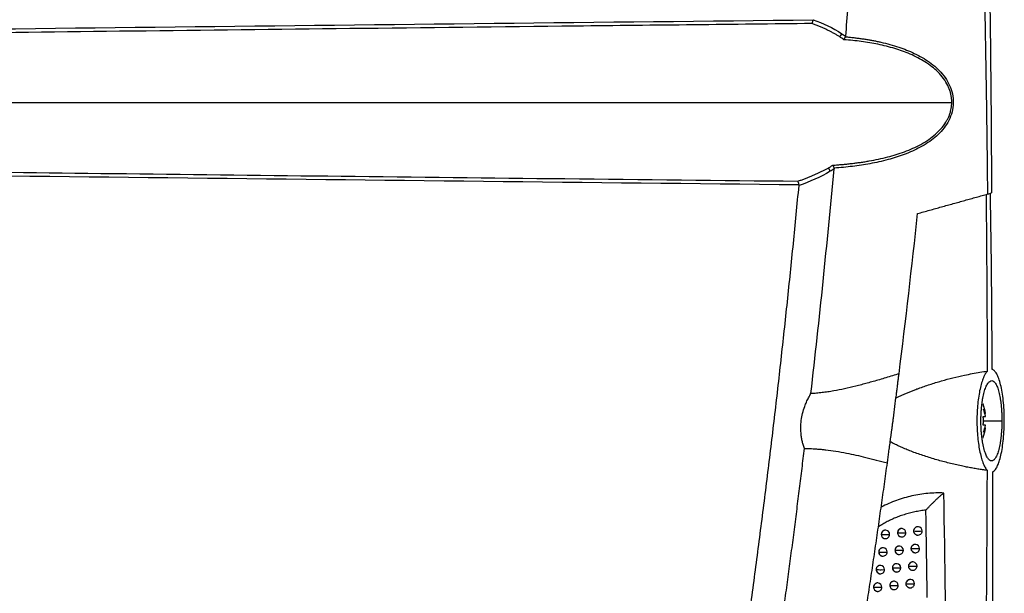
# Model space of a CAD drawing. Header units: millimetres. Extents: x 25 to 1229, y -261 to 1180.
# Tile 84 of 224: x 161 to 278, y 402 to 470. Entities that reach past the tile are written whole.
import ezdxf

# ---------------------------------------------------------------- set-up
doc = ezdxf.new("R2010")
doc.units = ezdxf.units.MM

msp = doc.modelspace()

# ---------------------------------------------------------------- linework, layer by layer
at = {"color": 7, "linetype": 'Continuous', "lineweight": 25}
for p, q in [((103.75, 460.45), (272.08, 460.45)), ((275.85, 424.45), (275.83, 424.44)), ((276.1, 423.32), (276.1, 423.33)), ((275.83, 422.98), (276.1, 422.98)), ((276.1, 421.95), (275.83, 421.95)), ((275.85, 422.47), (278.06, 422.47)), ((276.1, 422.98), (276.1, 423)), ((276.1, 421.93), (276.1, 421.95)), ((276.1, 421.6), (276.1, 421.61)), ((275.83, 420.49), (275.85, 420.48)), ((263.66, 408.91), (263.67, 408.91)), ((264.22, 409.4), (264.21, 409.4)), ((265.61, 409.11), (265.61, 409.11)), ((266.16, 409.61), (266.15, 409.61)), ((268.1, 409.82), (268.09, 409.82)), ((264.09, 408.41), (264.1, 408.41)), ((266.04, 408.62), (266.04, 408.62)), ((267.97, 408.82), (267.98, 408.82)), ((263.36, 406.81), (263.36, 406.81)), ((263.92, 407.3), (263.91, 407.3)), ((265.3, 407.01), (265.3, 407.01)), ((265.86, 407.51), (265.85, 407.51)), ((267.67, 406.73), (267.68, 406.72)), ((267.79, 407.72), (267.79, 407.72)), ((263.79, 406.31), (263.8, 406.31)), ((265.55, 405.41), (265.54, 405.41)), ((265.73, 406.52), (265.74, 406.52)), ((267.49, 405.62), (267.48, 405.62)), ((263.05, 404.71), (263.05, 404.71)), ((263.48, 404.21), (263.49, 404.21)), ((263.61, 405.21), (263.6, 405.21)), ((265, 404.92), (265, 404.92)), ((265.43, 404.42), (265.43, 404.42)), ((267.36, 404.63), (267.37, 404.63)), ((263.29, 403.11), (263.28, 403.11)), ((265.24, 403.32), (265.23, 403.32)), ((267.18, 403.52), (267.17, 403.52)), ((262.74, 402.61), (262.74, 402.61)), ((263.17, 402.12), (263.17, 402.12)), ((264.68, 402.82), (264.68, 402.82)), ((265.11, 402.32), (265.12, 402.32)), ((267.05, 402.53), (267.06, 402.53))]:
    msp.add_line(p, q, dxfattribs=at)
for centre, radius, start, end in [((258.15, 469.01), 0.882, 306.6487, 335.6799), ((256.71, 451.91), 0.927, 20.3063, 50.265), ((269.98, 422.47), 6.18, 8.0685, 18.6585), ((274.22, 422.8), 1.95, 15.4628, 32.2425), ((271.33, 422.15), 4.84, 10.194, 20.5127), ((268.99, 422.47), 6.86, 359.9994, 4.3038), ((268.99, 422.47), 6.86, 355.6962, 0.0006), ((271.33, 422.79), 4.84, 339.4873, 349.806), ((269.98, 422.47), 6.18, 341.3415, 351.9315), ((274.22, 422.13), 1.95, 327.7575, 344.5372), ((264.16, 408.91), 0.497, 83.4435, 180.2259), ((264.16, 426.6), 17.7, 268.3983, 270.3575), ((264.17, 408.9), 0.505, 179.7991, 179.8513), ((264.16, 408.9), 0.496, 179.5403, 262.9184), ((264.16, 408.91), 0.5, 263.1656, 359.845), ((264.16, 408.91), 0.5, 359.845, 83.1656), ((264.39, 415.48), 6.58, 269.0044, 272.396), ((266.11, 409.11), 0.497, 83.4434, 180.2093), ((266.12, 428.05), 18.94, 268.4638, 270.3353), ((266.11, 409.11), 0.505, 179.7826, 179.8513), ((266.1, 409.11), 0.496, 179.5404, 262.9184), ((266.1, 409.11), 0.5, 263.1656, 359.8327), ((266.1, 409.11), 0.5, 359.8327, 83.1656), ((266.34, 415.64), 6.53, 269.0251, 272.322), ((268.07, 431.41), 22.1, 268.6405, 270.2743), ((268.04, 409.33), 0.493, 83.2671, 144.4878), ((268.04, 409.31), 0.491, 221.3214, 263.1339), ((268.04, 409.32), 0.5, 263.1656, 359.8294), ((268.04, 409.32), 0.5, 359.8294, 83.1656), ((268.28, 416.09), 6.78, 269.0873, 272.1519), ((263.86, 406.81), 0.497, 83.4436, 180.2284), ((263.85, 424.23), 17.43, 268.3805, 270.3627), ((263.87, 406.81), 0.505, 179.8016, 179.8513), ((263.86, 406.8), 0.496, 179.5403, 262.9184), ((263.86, 406.81), 0.5, 263.1656, 359.8464), ((263.86, 406.81), 0.5, 359.8464, 83.1656), ((264.08, 413.36), 6.56, 268.9966, 272.4187), ((265.8, 407.02), 0.497, 83.4434, 180.2115), ((265.81, 425.53), 18.52, 268.4361, 270.3427), ((265.81, 407.01), 0.505, 179.7847, 179.8513), ((265.8, 407.01), 0.496, 179.5404, 262.9184), ((265.8, 407.01), 0.5, 263.1656, 359.833), ((265.8, 407.01), 0.5, 359.833, 83.1656), ((266.03, 413.48), 6.47, 269.0111, 272.3595), ((267.76, 428.45), 21.23, 268.5937, 270.2882), ((267.74, 407.23), 0.494, 83.287, 147.7579), ((267.73, 407.21), 0.491, 218.0454, 263.1227), ((267.73, 407.22), 0.5, 263.1656, 359.8281), ((267.73, 407.22), 0.5, 359.8281, 83.1656), ((267.98, 413.87), 6.66, 269.0659, 272.2066), ((265.49, 404.92), 0.497, 83.4434, 180.2137), ((265.49, 404.92), 0.5, 359.8336, 83.1656), ((267.43, 405.13), 0.494, 83.3126, 151.5845), ((267.43, 405.12), 0.5, 359.8272, 83.1656), ((263.55, 404.71), 0.497, 83.4436, 180.231), ((263.54, 421.89), 17.19, 268.3642, 270.3676), ((263.56, 404.71), 0.505, 179.8042, 179.8513), ((263.55, 404.71), 0.496, 179.5403, 262.9184), ((263.55, 404.71), 0.5, 263.1656, 359.848), ((263.55, 404.71), 0.5, 359.848, 83.1656), ((263.77, 411.24), 6.54, 268.9898, 272.4392), ((265.5, 423.05), 18.14, 268.4102, 270.3498), ((265.5, 404.92), 0.505, 179.7869, 179.8513), ((265.49, 404.91), 0.496, 179.5403, 262.9184), ((265.49, 404.92), 0.5, 263.1656, 359.8336), ((265.72, 411.33), 6.42, 268.9984, 272.3943), ((267.45, 425.57), 20.45, 268.5484, 270.302), ((267.43, 405.12), 0.492, 214.2221, 263.1071), ((267.43, 405.12), 0.5, 263.1656, 359.8272), ((267.67, 411.67), 6.56, 269.046, 272.2579), ((263.24, 402.62), 0.497, 83.4436, 180.2337), ((263.23, 402.61), 0.5, 359.8497, 83.1656), ((265.18, 402.82), 0.497, 83.4435, 180.216), ((265.18, 402.82), 0.5, 359.8344, 83.1656), ((267.12, 403.03), 0.495, 83.3468, 156.2234), ((267.12, 403.03), 0.5, 359.8266, 83.1656), ((263.23, 419.57), 16.96, 268.3494, 270.3721), ((263.24, 402.61), 0.505, 179.8068, 179.8513), ((263.23, 402.61), 0.496, 179.5403, 262.9184), ((263.23, 402.61), 0.5, 263.1656, 359.8497), ((263.45, 409.14), 6.53, 268.9839, 272.4574), ((265.19, 420.6), 17.79, 268.386, 270.3564), ((265.19, 402.82), 0.505, 179.7893, 179.8513), ((265.18, 402.82), 0.496, 179.5403, 262.9184), ((265.18, 402.82), 0.5, 263.1656, 359.8344), ((265.41, 409.19), 6.38, 268.9867, 272.4263), ((267.14, 422.75), 19.73, 268.5048, 270.3156), ((267.12, 403.02), 0.493, 209.5962, 263.0842), ((267.12, 403.03), 0.5, 263.1656, 359.8266), ((267.36, 409.49), 6.47, 269.0275, 272.306)]:
    msp.add_arc(centre, radius, start, end, dxfattribs=at)
for points, knots in [([(263.03, 582.61), (263.04, 581.46), (263.08, 579.14), (263.11, 575.64), (263.14, 572.09), (263.16, 568.48), (263.16, 564.82), (263.16, 561.11), (263.14, 557.35), (263.12, 553.54), (263.08, 549.68), (263.02, 545.76), (262.96, 541.79), (262.88, 537.78), (262.78, 533.71), (262.67, 529.59), (262.53, 524.94), (262.36, 519.72), (262.13, 513.89), (261.87, 507.89), (261.57, 501.71), (261.23, 495.37), (260.84, 488.85), (260.41, 482.17), (259.93, 475.31), (259.57, 470.69), (259.39, 468.34)], [0, 0, 0, 0, 0.030177, 0.060806, 0.091886, 0.123416, 0.155398, 0.18783, 0.220713, 0.254048, 0.287833, 0.322068, 0.356755, 0.391892, 0.42748, 0.463518, 0.500007, 0.549514, 0.600532, 0.653062, 0.707105, 0.762659, 0.819725, 0.878304, 0.938396, 1, 1, 1, 1]), ([(276.38, 449.53), (276.36, 451.16), (276.33, 454.4), (276.26, 459.23), (276.19, 463.98), (276.11, 468.66), (276.03, 473.26), (275.93, 477.8), (275.83, 482.25), (275.73, 486.64), (275.62, 490.95), (275.5, 495.19), (275.38, 499.36), (275.25, 503.45), (275.12, 507.47), (274.98, 511.41), (274.77, 517.31), (274.47, 525.14), (274.06, 534.85), (273.62, 544.4), (273.15, 553.79), (272.65, 563.02), (272.14, 572.08), (271.77, 578.07), (271.58, 581.03)], [0, 0, 0, 0, 0.037227, 0.073898, 0.110012, 0.145571, 0.180573, 0.21502, 0.24891, 0.282244, 0.315022, 0.347243, 0.378909, 0.410018, 0.440571, 0.470568, 0.500009, 0.575126, 0.649014, 0.721673, 0.793101, 0.863298, 0.932265, 1, 1, 1, 1]), ([(255.38, 469.86), (255.39, 469.87), (255.4, 469.89), (255.42, 469.93), (255.44, 469.96), (255.45, 469.99), (255.46, 470.02), (255.46, 470.03), (255.48, 470.07), (255.49, 470.13), (255.52, 470.22), (255.53, 470.27), (255.53, 470.3)], [0, 0, 0, 0, 0.124282, 0.232844, 0.324049, 0.396891, 0.450835, 0.485649, 0.50126, 0.682894, 0.849628, 1, 1, 1, 1]), ([(255.38, 469.86), (246, 469.76), (227.62, 469.56), (200.6, 469.26), (174.69, 468.96), (149.88, 468.66), (126.18, 468.37), (110.74, 468.17), (103.21, 468.08)], [0, 0, 0, 0, 0.184827, 0.362389, 0.532688, 0.695723, 0.851493, 1, 1, 1, 1]), ([(258.67, 468.3), (258.57, 468.37), (258.36, 468.5), (258.03, 468.68), (257.69, 468.87), (257.34, 469.05), (256.97, 469.22), (256.59, 469.39), (256.2, 469.55), (255.79, 469.71), (255.52, 469.81), (255.38, 469.86)], [0, 0, 0, 0, 0.099416, 0.201724, 0.30694, 0.415077, 0.526149, 0.640167, 0.757142, 0.877083, 1, 1, 1, 1]), ([(259.38, 468.28), (259.55, 468.27), (259.88, 468.24), (260.38, 468.18), (260.87, 468.12), (261.35, 468.06), (261.82, 467.99), (262.28, 467.91), (262.73, 467.83), (263.18, 467.74), (264.2, 467.52), (265.71, 467.11), (267.34, 466.46), (268.55, 465.83), (269.43, 465.26), (270.24, 464.62), (270.98, 463.85), (271.59, 462.99), (272.04, 462.01), (272.28, 460.94), (272.26, 459.84), (271.98, 458.78), (271.32, 457.5), (270.35, 456.46), (269.23, 455.63), (268.33, 455.09), (267.38, 454.63), (266.11, 454.11), (264.42, 453.58), (262.7, 453.2), (261.28, 452.96), (260.23, 452.82), (259.14, 452.7), (258.4, 452.64), (258.03, 452.62)], [0, 0, 0, 0, 0.014682, 0.02915, 0.043411, 0.057468, 0.071327, 0.084991, 0.098467, 0.111759, 0.124872, 0.190245, 0.24973, 0.281761, 0.311958, 0.344109, 0.374169, 0.406644, 0.437076, 0.468611, 0.499989, 0.531371, 0.562816, 0.625359, 0.65555, 0.687927, 0.718222, 0.750319, 0.809968, 0.875048, 0.905033, 0.935841, 0.96749, 1, 1, 1, 1]), ([(259.21, 467.94), (259.22, 467.96), (259.24, 467.99), (259.27, 468.04), (259.31, 468.11), (259.34, 468.19), (259.37, 468.25), (259.38, 468.28)], [0, 0, 0, 0, 0.163744, 0.330942, 0.500445, 0.748464, 1, 1, 1, 1]), ([(272.08, 460.45), (272.08, 460.52), (272.08, 460.65), (272.06, 460.86), (272.04, 461.06), (272.01, 461.26), (271.96, 461.46), (271.91, 461.66), (271.85, 461.86), (271.78, 462.06), (271.7, 462.26), (271.5, 462.69), (271.1, 463.33), (270.45, 464.08), (269.69, 464.74), (268.89, 465.31), (268.01, 465.8), (266.83, 466.36), (265.25, 466.92), (263.62, 467.32), (262.28, 467.58), (261.28, 467.73), (260.26, 467.85), (259.56, 467.91), (259.21, 467.94)], [0, 0, 0, 0, 0.012278, 0.024561, 0.036878, 0.049257, 0.061723, 0.074304, 0.087026, 0.099913, 0.112989, 0.126277, 0.186718, 0.25192, 0.311878, 0.375848, 0.436686, 0.500621, 0.621534, 0.750323, 0.811368, 0.87327, 0.936118, 1, 1, 1, 1]), ([(257.88, 452.96), (258.07, 452.97), (258.44, 453), (259, 453.05), (259.55, 453.1), (260.1, 453.16), (260.64, 453.23), (261.18, 453.3), (261.71, 453.38), (262.8, 453.57), (264.39, 453.9), (266.13, 454.43), (267.43, 454.96), (268.4, 455.44), (269.31, 455.99), (270.18, 456.66), (270.93, 457.42), (271.41, 458.12), (271.68, 458.66), (271.83, 459.01), (271.94, 459.37), (272.02, 459.73), (272.07, 460.09), (272.07, 460.33), (272.08, 460.45)], [0, 0, 0, 0, 0.032032, 0.063812, 0.095349, 0.12665, 0.157725, 0.188583, 0.219234, 0.249687, 0.378559, 0.498936, 0.563086, 0.623781, 0.688538, 0.748701, 0.814035, 0.874035, 0.896042, 0.917463, 0.938429, 0.959077, 0.979551, 1, 1, 1, 1]), ([(103.21, 452.82), (110.67, 452.73), (125.95, 452.53), (149.4, 452.24), (173.94, 451.95), (199.57, 451.65), (226.27, 451.35), (244.44, 451.16), (253.7, 451.06)], [0, 0, 0, 0, 0.148676, 0.304548, 0.467616, 0.637881, 0.815342, 1, 1, 1, 1]), ([(253.7, 451.06), (253.84, 451.1), (254.11, 451.19), (254.51, 451.34), (254.9, 451.48), (255.28, 451.64), (255.64, 451.79), (256, 451.95), (256.34, 452.12), (256.67, 452.28), (256.99, 452.45), (257.2, 452.57), (257.31, 452.62)], [0, 0, 0, 0, 0.11154, 0.220505, 0.326899, 0.430725, 0.531987, 0.630689, 0.726837, 0.820433, 0.911486, 1, 1, 1, 1]), ([(257.88, 452.96), (257.89, 452.94), (257.91, 452.91), (257.93, 452.86), (257.95, 452.83), (257.97, 452.78), (258, 452.71), (258.02, 452.65), (258.03, 452.62)], [0, 0, 0, 0, 0.192557, 0.341463, 0.444364, 0.500419, 0.766608, 1, 1, 1, 1]), ([(258.03, 452.62), (258.03, 452.6), (258.04, 452.56), (258.04, 452.53), (258.04, 452.51)], [0, 0, 0, 0, 0.4808933, 1, 1, 1, 1]), ([(238.28, 340.12), (238.5, 341.26), (238.93, 343.55), (239.56, 346.97), (240.18, 350.4), (240.79, 353.84), (241.39, 357.27), (241.99, 360.7), (242.57, 364.14), (243.14, 367.58), (243.7, 371.02), (244.25, 374.46), (244.79, 377.91), (245.33, 381.35), (245.85, 384.8), (246.36, 388.25), (246.86, 391.7), (247.52, 396.3), (248.31, 402.06), (249.22, 408.97), (250.1, 415.89), (250.93, 422.81), (251.72, 429.74), (252.47, 436.67), (253.18, 443.61), (253.63, 448.23), (253.85, 450.55)], [0, 0, 0, 0, 0.031249, 0.062496, 0.093743, 0.124989, 0.156235, 0.187481, 0.218727, 0.249974, 0.281222, 0.312471, 0.343721, 0.374972, 0.406226, 0.437482, 0.46874, 0.500001, 0.562517, 0.625024, 0.687525, 0.75002, 0.812514, 0.875007, 0.937501, 1, 1, 1, 1]), ([(253.85, 450.61), (253.84, 450.63), (253.84, 450.68), (253.82, 450.74), (253.81, 450.81), (253.79, 450.87), (253.77, 450.93), (253.75, 450.98), (253.72, 451.02), (253.71, 451.05), (253.7, 451.06)], [0, 0, 0, 0, 0.112415, 0.233533, 0.36287, 0.499574, 0.611982, 0.749853, 0.876483, 1, 1, 1, 1]), ([(268, 447.2), (268.24, 447.26), (268.72, 447.39), (269.43, 447.59), (270.14, 447.79), (270.85, 447.99), (271.55, 448.18), (272.25, 448.38), (272.95, 448.57), (273.64, 448.76), (274.33, 448.96), (275.02, 449.15), (275.7, 449.34), (276.15, 449.46), (276.38, 449.53)], [0, 0, 0, 0, 0.083274, 0.166538, 0.249796, 0.333054, 0.41632, 0.499599, 0.582896, 0.66622, 0.749575, 0.832969, 0.916408, 1, 1, 1, 1]), ([(276.33, 428.4), (276.33, 429.85), (276.33, 432.73), (276.31, 437.01), (276.28, 441.23), (276.25, 445.38), (276.22, 448.12), (276.21, 449.48)], [0, 0, 0, 0, 0.20652, 0.409779, 0.609779, 0.80652, 1, 1, 1, 1]), ([(265.79, 428.08), (265.52, 428), (264.99, 427.84), (264.22, 427.6), (263.46, 427.37), (262.72, 427.16), (262, 426.96), (261.31, 426.77), (260.4, 426.53), (259.3, 426.27), (258.18, 426.05), (257.29, 425.91), (256.61, 425.82), (255.93, 425.75), (255.49, 425.72), (255.27, 425.71)], [0, 0, 0, 0, 0.078404, 0.1544699, 0.2281873, 0.2995493, 0.3685519, 0.4351945, 0.4994796, 0.6291296, 0.7487378, 0.8137, 0.8771921, 0.9392709, 1, 1, 1, 1]), ([(264.39, 417.44), (264.41, 417.54), (264.43, 417.74), (264.47, 418.04), (264.52, 418.36), (264.56, 418.7), (264.61, 419.05), (264.66, 419.41), (264.71, 419.79), (264.76, 420.18), (264.81, 420.58), (264.87, 421), (264.93, 421.43), (264.99, 421.87), (265.05, 422.32), (265.15, 423.09), (265.29, 424.18), (265.43, 425.27), (265.53, 426.07), (265.6, 426.59), (265.66, 427.1), (265.72, 427.6), (265.77, 427.92), (265.79, 428.08)], [0, 0, 0, 0, 0.029741, 0.060399, 0.091974, 0.124465, 0.157873, 0.192198, 0.227441, 0.263601, 0.30068, 0.338678, 0.377596, 0.417436, 0.458197, 0.499881, 0.624919, 0.750033, 0.800312, 0.850448, 0.900441, 0.950292, 1, 1, 1, 1]), ([(265.42, 425.2), (265.53, 425.26), (265.77, 425.37), (266.12, 425.53), (266.5, 425.7), (266.88, 425.86), (267.28, 426.02), (267.69, 426.18), (268.42, 426.45), (269.47, 426.81), (270.84, 427.23), (272.22, 427.6), (273.45, 427.88), (274.52, 428.1), (275.43, 428.27), (276.04, 428.35), (276.33, 428.4)], [0, 0, 0, 0, 0.0324027, 0.0659066, 0.1005207, 0.1362531, 0.1731112, 0.2111018, 0.2502311, 0.3724045, 0.4992658, 0.624438, 0.7491783, 0.8342937, 0.9178489, 1, 1, 1, 1]), ([(276.33, 428.4), (276.31, 428.37), (276.27, 428.33), (276.21, 428.25), (276.15, 428.16), (276.08, 428.07), (276.02, 427.96), (275.96, 427.85), (275.91, 427.72), (275.79, 427.46), (275.63, 427), (275.44, 426.26), (275.29, 425.42), (275.17, 424.49), (275.1, 423.5), (275.07, 422.48), (275.1, 421.46), (275.17, 420.46), (275.28, 419.53), (275.44, 418.69), (275.62, 417.94), (275.8, 417.43), (275.96, 417.09), (276.08, 416.87), (276.2, 416.68), (276.28, 416.58), (276.33, 416.54)], [0, 0, 0, 0, 0.015772, 0.031453, 0.047065, 0.062632, 0.078176, 0.093721, 0.10929, 0.124907, 0.187548, 0.249666, 0.312314, 0.374484, 0.437036, 0.499397, 0.561792, 0.624403, 0.68668, 0.749459, 0.811668, 0.874498, 0.905858, 0.937102, 0.96842, 1, 1, 1, 1]), ([(276.93, 416.35), (276.95, 416.36), (276.99, 416.38), (277.05, 416.41), (277.11, 416.46), (277.16, 416.51), (277.25, 416.6), (277.36, 416.75), (277.49, 416.98), (277.61, 417.26), (277.77, 417.69), (277.95, 418.34), (278.12, 419.26), (278.25, 420.3), (278.33, 421.43), (278.35, 422.6), (278.32, 423.77), (278.24, 424.88), (278.1, 425.9), (277.92, 426.79), (277.73, 427.41), (277.57, 427.81), (277.44, 428.07), (277.3, 428.28), (277.18, 428.42), (277.07, 428.52), (276.97, 428.58), (276.91, 428.6), (276.87, 428.61)], [0, 0, 0, 0, 0.012577, 0.025122, 0.037649, 0.050174, 0.062712, 0.093873, 0.124945, 0.15635, 0.187638, 0.249796, 0.312421, 0.374629, 0.437332, 0.50004, 0.562326, 0.624984, 0.687361, 0.749925, 0.812496, 0.84367, 0.874941, 0.906253, 0.937646, 0.958417, 0.979179, 1, 1, 1, 1]), ([(275.56, 422.47), (275.56, 422.53), (275.56, 422.66), (275.56, 422.85), (275.57, 423.04), (275.57, 423.23), (275.59, 423.51), (275.61, 423.88), (275.66, 424.33), (275.71, 424.76), (275.8, 425.3), (275.94, 425.9), (276.14, 426.49), (276.36, 426.93), (276.6, 427.19), (276.84, 427.29), (277.08, 427.2), (277.31, 426.93), (277.52, 426.5), (277.71, 425.91), (277.83, 425.3), (277.92, 424.76), (277.97, 424.33), (278.01, 423.88), (278.03, 423.47), (278.05, 423.1), (278.05, 422.78), (278.06, 422.57), (278.06, 422.47)], [0, 0, 0, 0, 0.012522, 0.025017, 0.037506, 0.050011, 0.062553, 0.093851, 0.125232, 0.156367, 0.187615, 0.250222, 0.312675, 0.37509, 0.437685, 0.499941, 0.562558, 0.624778, 0.687348, 0.749646, 0.812097, 0.843427, 0.87469, 0.90615, 0.937571, 0.958402, 0.979179, 1, 1, 1, 1]), ([(254.5, 419.16), (254.47, 419.23), (254.41, 419.39), (254.34, 419.62), (254.28, 419.85), (254.22, 420.08), (254.18, 420.32), (254.14, 420.55), (254.08, 420.99), (254.04, 421.65), (254.1, 422.51), (254.27, 423.36), (254.49, 424.09), (254.74, 424.71), (254.98, 425.22), (255.17, 425.55), (255.27, 425.71)], [0, 0, 0, 0, 0.0364735, 0.0725794, 0.1083716, 0.1439057, 0.1792383, 0.214427, 0.2495301, 0.3741758, 0.4990045, 0.6221217, 0.74911, 0.8306092, 0.9140911, 1, 1, 1, 1]), ([(278.06, 422.47), (278.06, 422.4), (278.06, 422.27), (278.05, 422.08), (278.05, 421.89), (278.04, 421.7), (278.03, 421.42), (278, 421.05), (277.96, 420.6), (277.91, 420.18), (277.83, 419.63), (277.7, 419.03), (277.51, 418.44), (277.3, 418), (277.07, 417.74), (276.83, 417.65), (276.59, 417.74), (276.35, 418.01), (276.13, 418.44), (275.94, 419.03), (275.8, 419.64), (275.71, 420.18), (275.66, 420.61), (275.61, 421.05), (275.58, 421.47), (275.57, 421.83), (275.56, 422.15), (275.56, 422.36), (275.56, 422.47)], [0, 0, 0, 0, 0.012562, 0.025097, 0.037625, 0.050168, 0.062748, 0.093919, 0.125157, 0.156436, 0.187807, 0.250373, 0.312722, 0.375375, 0.437685, 0.500277, 0.562677, 0.625118, 0.687645, 0.749921, 0.812531, 0.843722, 0.874829, 0.906207, 0.937528, 0.958377, 0.979167, 1, 1, 1, 1]), ([(276.33, 416.54), (276.14, 416.56), (275.75, 416.62), (275.17, 416.71), (274.59, 416.81), (274, 416.92), (273.12, 417.09), (271.94, 417.36), (270.47, 417.75), (269.01, 418.19), (267.82, 418.6), (266.93, 418.94), (266.33, 419.19), (265.76, 419.45), (265.23, 419.7), (264.9, 419.88), (264.73, 419.96)], [0, 0, 0, 0, 0.0492189, 0.0987687, 0.148726, 0.1990941, 0.2498699, 0.3751097, 0.4998226, 0.6278744, 0.7496509, 0.8057044, 0.8587138, 0.9087284, 0.9558031, 1, 1, 1, 1]), ([(241.95, 338.21), (242.15, 339.28), (242.56, 341.41), (243.15, 344.58), (243.72, 347.73), (244.28, 350.84), (244.83, 353.93), (245.37, 356.99), (245.89, 360.02), (246.4, 363.02), (246.89, 365.99), (247.38, 368.93), (247.85, 371.84), (248.31, 374.72), (248.76, 377.58), (249.19, 380.4), (249.62, 383.19), (250.03, 385.95), (250.44, 388.69), (250.83, 391.39), (251.21, 394.07), (251.58, 396.71), (251.94, 399.32), (252.29, 401.91), (252.64, 404.46), (252.97, 406.98), (253.29, 409.48), (253.61, 411.94), (253.91, 414.37), (254.21, 416.78), (254.4, 418.37), (254.5, 419.16)], [0, 0, 0, 0, 0.039794, 0.079209, 0.118245, 0.156901, 0.195178, 0.233075, 0.270593, 0.307732, 0.344491, 0.380871, 0.416871, 0.452492, 0.487734, 0.522596, 0.557079, 0.591182, 0.624906, 0.658251, 0.691216, 0.723801, 0.756008, 0.787835, 0.819282, 0.85035, 0.881039, 0.911348, 0.941278, 0.970829, 1, 1, 1, 1]), ([(254.5, 419.16), (254.63, 419.16), (254.91, 419.16), (255.32, 419.14), (255.74, 419.12), (256.17, 419.09), (256.6, 419.05), (257.29, 418.97), (258.27, 418.84), (259.47, 418.62), (260.66, 418.37), (261.84, 418.09), (263.1, 417.78), (263.95, 417.56), (264.39, 417.44)], [0, 0, 0, 0, 0.04045, 0.08138, 0.122808, 0.164751, 0.207228, 0.250255, 0.371111, 0.49943, 0.612777, 0.733926, 0.862971, 1, 1, 1, 1]), ([(250.23, 337.8), (250.44, 338.78), (250.87, 340.74), (251.5, 343.68), (252.12, 346.6), (252.73, 349.51), (253.33, 352.4), (253.91, 355.28), (254.48, 358.15), (255.04, 361), (255.59, 363.83), (256.13, 366.65), (256.66, 369.46), (257.17, 372.25), (257.68, 375.03), (258.17, 377.79), (258.66, 380.54), (259.13, 383.27), (259.59, 385.99), (260.05, 388.69), (260.49, 391.38), (260.92, 394.05), (261.35, 396.71), (261.76, 399.36), (262.16, 401.98), (262.56, 404.6), (262.94, 407.2), (263.32, 409.78), (263.68, 412.35), (264.04, 414.9), (264.28, 416.6), (264.39, 417.44)], [0, 0, 0, 0, 0.037324, 0.074443, 0.111358, 0.148069, 0.184577, 0.220881, 0.256981, 0.292878, 0.328572, 0.364063, 0.399351, 0.434437, 0.46932, 0.504, 0.538478, 0.572754, 0.606828, 0.6407, 0.67437, 0.707838, 0.741105, 0.774171, 0.807035, 0.839698, 0.87216, 0.904421, 0.936481, 0.968341, 1, 1, 1, 1]), ([(273.98, 315.72), (274.05, 317.41), (274.19, 320.78), (274.4, 325.8), (274.59, 330.76), (274.77, 335.65), (274.93, 340.48), (275.09, 345.25), (275.23, 349.95), (275.37, 354.59), (275.49, 359.16), (275.61, 363.67), (275.71, 368.12), (275.8, 372.51), (275.89, 376.83), (275.97, 381.08), (276.04, 385.27), (276.1, 389.4), (276.15, 393.47), (276.2, 397.47), (276.24, 401.41), (276.27, 405.28), (276.29, 409.09), (276.31, 412.83), (276.32, 415.31), (276.33, 416.54)], [0, 0, 0, 0, 0.050451, 0.100269, 0.149453, 0.198002, 0.245918, 0.2932, 0.339848, 0.385862, 0.431242, 0.475988, 0.5201, 0.563579, 0.606423, 0.648633, 0.69021, 0.731153, 0.771461, 0.811136, 0.850177, 0.888583, 0.926356, 0.963495, 1, 1, 1, 1]), ([(271.13, 413.84), (270.5, 413.87), (269.87, 413.85), (268.6, 413.74), (267.95, 413.64), (266.7, 413.36), (266.08, 413.18), (265.16, 412.85), (264.86, 412.73), (264.25, 412.46), (263.95, 412.32), (263.66, 412.16)], [0, 0, 0, 0, 0.25, 0.25, 0.5, 0.5, 0.75, 0.75, 0.875, 0.875, 1, 1, 1, 1]), ([(268.99, 411.8), (269.01, 411.83), (269.06, 411.88), (269.15, 411.98), (269.25, 412.09), (269.37, 412.21), (269.55, 412.41), (269.78, 412.63), (270.06, 412.9), (270.31, 413.15), (270.55, 413.36), (270.72, 413.51), (270.85, 413.62), (270.96, 413.71), (271.05, 413.79), (271.1, 413.83), (271.13, 413.84)], [0, 0, 0, 0, 0.03444, 0.07605, 0.125164, 0.181701, 0.249885, 0.392312, 0.499874, 0.636799, 0.74973, 0.816958, 0.874895, 0.92475, 0.966518, 1, 1, 1, 1]), ([(269.87, 315.53), (270.62, 331.9), (271.09, 348.29), (271.51, 381.07), (271.46, 397.46), (271.13, 413.84)], [0, 0, 0, 0, 0.5, 0.5, 1, 1, 1, 1]), ([(268.99, 411.8), (268.88, 411.79), (268.66, 411.77), (268.33, 411.72), (268, 411.66), (267.67, 411.6), (267.34, 411.53), (267.02, 411.45), (266.7, 411.36), (266.38, 411.26), (265.97, 411.13), (265.49, 410.95), (264.93, 410.71), (264.38, 410.44), (263.84, 410.14), (263.5, 409.93), (263.32, 409.82)], [0, 0, 0, 0, 0.056242, 0.11219, 0.167886, 0.223374, 0.278699, 0.333904, 0.389034, 0.444132, 0.499242, 0.600245, 0.700562, 0.800454, 0.900181, 1, 1, 1, 1]), ([(269.15, 401.39), (269.13, 402.56), (269.1, 404.9), (269.05, 408.37), (269.01, 410.66), (268.99, 411.8)], [0, 0, 0, 0, 0.339096, 0.672429, 1, 1, 1, 1]), ([(264.21, 409.4), (264.19, 409.4), (264.13, 409.41), (264.04, 409.4), (263.93, 409.36), (263.84, 409.3), (263.75, 409.21), (263.68, 409.07), (263.67, 408.96), (263.66, 408.91)], [0, 0, 0, 0, 0.06955, 0.211748, 0.346599, 0.474104, 0.594263, 0.811633, 1, 1, 1, 1]), ([(263.66, 408.91), (263.67, 408.85), (263.68, 408.73), (263.76, 408.6), (263.85, 408.51), (263.94, 408.45), (264.02, 408.42), (264.08, 408.41), (264.1, 408.41)], [0, 0, 0, 0, 0.2328532, 0.4901352, 0.628647, 0.773374, 0.9243239, 1, 1, 1, 1]), ([(266.15, 409.6), (266.12, 409.61), (266.02, 409.62), (265.88, 409.57), (265.74, 409.47), (265.65, 409.33), (265.61, 409.2), (265.61, 409.13), (265.61, 409.11)], [0, 0, 0, 0, 0.135923, 0.337154, 0.538156, 0.73838, 0.937643, 1, 1, 1, 1]), ([(265.61, 409.11), (265.61, 409.06), (265.62, 408.94), (265.71, 408.79), (265.83, 408.68), (265.95, 408.62), (266.02, 408.62), (266.04, 408.62)], [0, 0, 0, 0, 0.230857, 0.4617, 0.692933, 0.925157, 1, 1, 1, 1]), ([(267.54, 409.32), (267.54, 409.34), (267.55, 409.37), (267.55, 409.42), (267.57, 409.48), (267.59, 409.55), (267.62, 409.59), (267.64, 409.61)], [0, 0, 0, 0, 0.167107, 0.332879, 0.499127, 0.749788, 1, 1, 1, 1]), ([(267.67, 408.99), (267.65, 409), (267.63, 409.03), (267.6, 409.09), (267.57, 409.15), (267.55, 409.23), (267.55, 409.29), (267.54, 409.32)], [0, 0, 0, 0, 0.166797, 0.333008, 0.501193, 0.750686, 1, 1, 1, 1]), ([(268.09, 409.81), (268.06, 409.82), (267.99, 409.83), (267.87, 409.8), (267.74, 409.73), (267.67, 409.65), (267.64, 409.61)], [0, 0, 0, 0, 0.1319493, 0.4213049, 0.7053017, 1, 1, 1, 1]), ([(267.67, 408.99), (267.7, 408.95), (267.77, 408.88), (267.88, 408.83), (267.95, 408.83), (267.97, 408.83)], [0, 0, 0, 0, 0.396722, 0.850711, 1, 1, 1, 1]), ([(263.91, 407.3), (263.89, 407.3), (263.83, 407.31), (263.73, 407.3), (263.63, 407.26), (263.54, 407.2), (263.45, 407.11), (263.37, 406.98), (263.36, 406.86), (263.36, 406.81)], [0, 0, 0, 0, 0.069533, 0.211594, 0.34635, 0.473799, 0.593943, 0.811399, 1, 1, 1, 1]), ([(263.36, 406.81), (263.36, 406.75), (263.38, 406.63), (263.46, 406.5), (263.55, 406.41), (263.64, 406.35), (263.72, 406.32), (263.77, 406.32), (263.79, 406.31)], [0, 0, 0, 0, 0.233604, 0.491139, 0.629586, 0.774119, 0.924744, 1, 1, 1, 1]), ([(265.85, 407.51), (265.83, 407.51), (265.77, 407.52), (265.68, 407.5), (265.57, 407.47), (265.48, 407.41), (265.39, 407.31), (265.32, 407.18), (265.31, 407.07), (265.3, 407.01)], [0, 0, 0, 0, 0.0696644, 0.2126744, 0.3480918, 0.4759201, 0.5961647, 0.8130179, 1, 1, 1, 1]), ([(265.3, 407.01), (265.31, 406.96), (265.32, 406.84), (265.4, 406.71), (265.49, 406.62), (265.58, 406.56), (265.66, 406.53), (265.72, 406.52), (265.73, 406.52)], [0, 0, 0, 0, 0.228646, 0.484503, 0.62337, 0.769181, 0.921947, 1, 1, 1, 1]), ([(267.24, 407.22), (267.24, 407.25), (267.24, 407.29), (267.26, 407.36), (267.28, 407.43), (267.31, 407.47), (267.32, 407.49)], [0, 0, 0, 0, 0.2532625, 0.500884, 0.7480597, 1, 1, 1, 1]), ([(267.35, 406.91), (267.34, 406.92), (267.31, 406.95), (267.29, 407), (267.26, 407.06), (267.25, 407.14), (267.24, 407.19), (267.24, 407.22)], [0, 0, 0, 0, 0.167062, 0.333088, 0.500235, 0.749454, 1, 1, 1, 1]), ([(267.78, 407.71), (267.76, 407.72), (267.68, 407.73), (267.55, 407.69), (267.41, 407.62), (267.35, 407.53), (267.32, 407.49)], [0, 0, 0, 0, 0.157166, 0.43824, 0.713506, 1, 1, 1, 1]), ([(267.35, 406.91), (267.38, 406.87), (267.45, 406.8), (267.57, 406.74), (267.65, 406.73), (267.67, 406.73)], [0, 0, 0, 0, 0.3785, 0.806873, 1, 1, 1, 1]), ([(265.54, 405.41), (265.52, 405.41), (265.47, 405.42), (265.37, 405.41), (265.26, 405.37), (265.18, 405.31), (265.09, 405.22), (265.01, 405.08), (265, 404.97), (265, 404.92)], [0, 0, 0, 0, 0.0696379, 0.2125264, 0.3478603, 0.4756421, 0.5958762, 0.8128109, 1, 1, 1, 1]), ([(267.48, 405.62), (267.44, 405.62), (267.36, 405.63), (267.22, 405.59), (267.09, 405.5), (267.03, 405.41), (267, 405.36)], [0, 0, 0, 0, 0.183329, 0.455604, 0.721941, 1, 1, 1, 1]), ([(263.6, 405.2), (263.58, 405.21), (263.52, 405.22), (263.43, 405.2), (263.32, 405.16), (263.23, 405.1), (263.14, 405.01), (263.07, 404.88), (263.05, 404.76), (263.05, 404.71)], [0, 0, 0, 0, 0.069518, 0.211436, 0.346092, 0.473483, 0.593611, 0.811156, 1, 1, 1, 1]), ([(263.05, 404.71), (263.05, 404.65), (263.07, 404.53), (263.15, 404.4), (263.24, 404.31), (263.33, 404.26), (263.41, 404.22), (263.46, 404.22), (263.48, 404.22)], [0, 0, 0, 0, 0.234439, 0.492255, 0.630632, 0.77495, 0.925216, 1, 1, 1, 1]), ([(265, 404.92), (265, 404.86), (265.01, 404.74), (265.09, 404.61), (265.18, 404.52), (265.27, 404.46), (265.35, 404.43), (265.41, 404.43), (265.43, 404.42)], [0, 0, 0, 0, 0.229058, 0.485056, 0.623886, 0.769585, 0.922163, 1, 1, 1, 1]), ([(266.94, 405.12), (266.94, 405.15), (266.94, 405.19), (266.95, 405.25), (266.97, 405.31), (266.99, 405.35), (267, 405.36)], [0, 0, 0, 0, 0.252663, 0.500872, 0.748641, 1, 1, 1, 1]), ([(267.02, 404.84), (267.01, 404.85), (266.99, 404.88), (266.97, 404.93), (266.95, 404.98), (266.94, 405.05), (266.94, 405.1), (266.94, 405.12)], [0, 0, 0, 0, 0.167119, 0.333599, 0.501198, 0.750153, 1, 1, 1, 1]), ([(267.02, 404.84), (267.05, 404.8), (267.12, 404.72), (267.24, 404.65), (267.33, 404.64), (267.36, 404.63)], [0, 0, 0, 0, 0.360288, 0.763414, 1, 1, 1, 1]), ([(263.28, 403.11), (263.26, 403.11), (263.21, 403.12), (263.11, 403.1), (263.01, 403.07), (262.92, 403.01), (262.83, 402.91), (262.75, 402.78), (262.74, 402.67), (262.74, 402.61)], [0, 0, 0, 0, 0.069504, 0.211272, 0.345822, 0.473153, 0.593264, 0.810901, 1, 1, 1, 1]), ([(265.23, 403.31), (265.21, 403.32), (265.15, 403.33), (265.06, 403.31), (264.95, 403.27), (264.86, 403.21), (264.77, 403.12), (264.7, 402.99), (264.69, 402.87), (264.68, 402.82)], [0, 0, 0, 0, 0.069613, 0.212379, 0.347628, 0.475363, 0.595586, 0.812602, 1, 1, 1, 1]), ([(266.62, 403.03), (266.62, 403.05), (266.63, 403.1), (266.64, 403.17), (266.66, 403.21), (266.67, 403.23)], [0, 0, 0, 0, 0.3352, 0.666312, 1, 1, 1, 1]), ([(267.17, 403.52), (267.14, 403.52), (267.07, 403.53), (266.99, 403.51), (266.93, 403.49), (266.85, 403.45), (266.75, 403.37), (266.69, 403.28), (266.67, 403.23)], [0, 0, 0, 0, 0.150409, 0.305549, 0.413796, 0.475056, 0.750595, 1, 1, 1, 1]), ([(262.74, 402.61), (262.74, 402.56), (262.75, 402.44), (262.83, 402.3), (262.93, 402.21), (263.01, 402.16), (263.1, 402.13), (263.15, 402.12), (263.17, 402.12)], [0, 0, 0, 0, 0.235372, 0.493503, 0.631801, 0.77588, 0.925747, 1, 1, 1, 1]), ([(264.68, 402.82), (264.69, 402.76), (264.7, 402.65), (264.78, 402.51), (264.87, 402.42), (264.96, 402.37), (265.04, 402.33), (265.1, 402.33), (265.11, 402.33)], [0, 0, 0, 0, 0.229509, 0.485661, 0.624451, 0.770029, 0.922404, 1, 1, 1, 1]), ([(266.69, 402.78), (266.68, 402.8), (266.66, 402.83), (266.64, 402.9), (266.63, 402.96), (266.62, 403), (266.62, 403.03)], [0, 0, 0, 0, 0.251786, 0.499394, 0.747313, 1, 1, 1, 1]), ([(266.69, 402.78), (266.72, 402.73), (266.78, 402.64), (266.89, 402.58), (266.97, 402.55), (267.01, 402.53), (267.04, 402.53), (267.05, 402.53)], [0, 0, 0, 0, 0.34127, 0.718427, 0.800224, 0.947674, 1, 1, 1, 1])]:
    msp.add_open_spline(points, degree=3, knots=knots, dxfattribs=at)
for points in [[(276.5, 481.56), (276.66, 470.92), (276.77, 460.29), (276.83, 449.65)], [(103.25, 468.55), (154.01, 469.2), (204.77, 469.77), (255.53, 470.3)], [(255.53, 470.3), (255.53, 470.31), (255.53, 470.32), (255.53, 470.32)], [(255.53, 470.32), (256.72, 469.9), (257.87, 469.36), (258.95, 468.65)], [(259.21, 467.94), (259.04, 468.07), (258.86, 468.19), (258.67, 468.3)], [(258.95, 468.65), (259.1, 468.55), (259.25, 468.45), (259.39, 468.34)], [(259.39, 468.34), (259.39, 468.32), (259.39, 468.3), (259.38, 468.28)], [(255.27, 425.71), (256.29, 434.63), (257.21, 443.57), (258.04, 452.51)], [(257.31, 452.62), (257.5, 452.73), (257.69, 452.84), (257.88, 452.96)], [(258.04, 452.51), (257.89, 452.42), (257.74, 452.32), (257.58, 452.23)], [(253.85, 450.61), (203.64, 451.14), (153.44, 451.71), (103.25, 452.35)], [(257.58, 452.23), (256.38, 451.52), (255.13, 450.97), (253.85, 450.55)], [(253.85, 450.55), (253.85, 450.57), (253.85, 450.59), (253.85, 450.61)], [(276.38, 449.53), (276.53, 449.57), (276.68, 449.61), (276.83, 449.65)], [(276.66, 449.6), (276.76, 442.6), (276.83, 435.61), (276.87, 428.61)], [(265.79, 428.08), (266.58, 434.45), (267.32, 440.82), (268, 447.2)], [(276.93, 416.35), (276.97, 400.15), (276.88, 383.96), (276.66, 367.77)]]:
    msp.add_open_spline(points, degree=3, dxfattribs=at)

doc.saveas('drawing.dxf')
